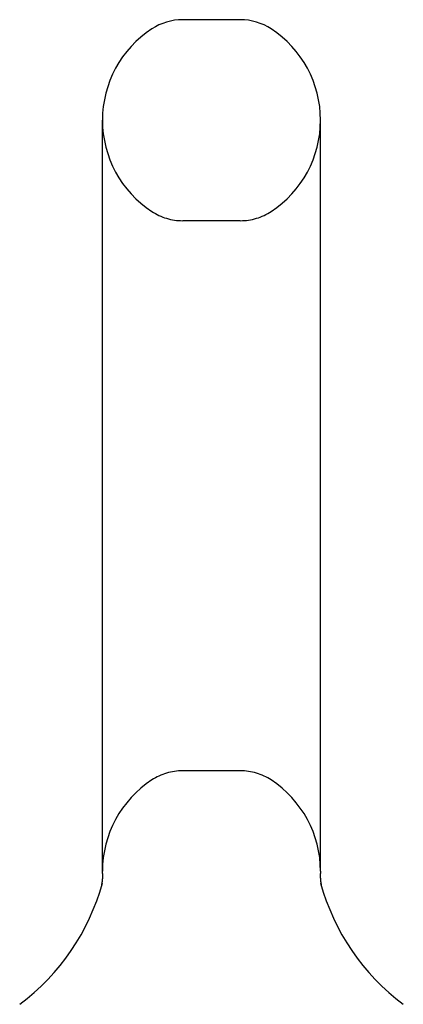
# Model space of a CAD drawing. Header units: inches. Extents: x 0 to 221, y 0 to 143.
# Tile 31 of 33: x 123.208 to 124.058, y 107.15 to 109.33. Entities that reach past the tile are written whole.
import ezdxf

# ---------------------------------------------------------------- set-up
doc = ezdxf.new("R2010")
doc.units = ezdxf.units.IN
doc.header["$LTSCALE"] = 12.149718
doc.header["$MEASUREMENT"] = 0
doc.linetypes.add('HIDDEN', pattern=[0.2, 0.1, -0.1])
doc.layers.get('0').update_dxf_attribs({"linetype": 'CONTINUOUS'})
doc.layers.add('DEFAULT_2', color=8, linetype='HIDDEN')

msp = doc.modelspace()

# ---------------------------------------------------------------- linework, layer by layer
at = {"color": 7, "linetype": 'Continuous'}
for p, q in [((123.6968, 109.33), (123.5693, 109.33)), ((123.3915, 107.4445), (123.3915, 109.1075)), ((123.8745, 107.4445), (123.8745, 109.1075)), ((123.3915, 107.4315), (123.3914, 107.4308)), ((123.3916, 107.4397), (123.3915, 107.4445)), ((123.3916, 107.4336), (123.3915, 107.4324)), ((123.3915, 107.4329), (123.3915, 107.4319)), ((123.3915, 107.4322), (123.3915, 107.4314)), ((123.3916, 107.4397), (123.3916, 107.4387)), ((123.3916, 107.4391), (123.3916, 107.4379)), ((123.3916, 107.4385), (123.3916, 107.4379)), ((123.3916, 107.4379), (123.3916, 107.4372)), ((123.3916, 107.4373), (123.3916, 107.4364)), ((123.3916, 107.4368), (123.3916, 107.4357)), ((123.3916, 107.4362), (123.3916, 107.4357)), ((123.3916, 107.4357), (123.3916, 107.4346)), ((123.3916, 107.435), (123.3916, 107.434)), ((123.3916, 107.4343), (123.3916, 107.4335)), ((123.8745, 107.4445), (123.8745, 107.4397)), ((123.8745, 107.4389), (123.8745, 107.4397)), ((123.8745, 107.4396), (123.8745, 107.4397)), ((123.8745, 107.4343), (123.8745, 107.4349)), ((123.8745, 107.433), (123.8745, 107.4337)), ((123.8746, 107.4324), (123.8745, 107.433)), ((123.8746, 107.4318), (123.8746, 107.4324)), ((123.8746, 107.4312), (123.8746, 107.4318)), ((123.8746, 107.4306), (123.8746, 107.4312)), ((123.3894, 107.4139), (123.3893, 107.4134)), ((123.3895, 107.4145), (123.3894, 107.4137)), ((123.3897, 107.4154), (123.3895, 107.4144)), ((123.3898, 107.416), (123.3897, 107.4152)), ((123.3899, 107.4168), (123.3898, 107.4159)), ((123.39, 107.4175), (123.3899, 107.4164)), ((123.3901, 107.4181), (123.39, 107.4172)), ((123.3902, 107.4186), (123.3901, 107.4176)), ((123.3903, 107.4192), (123.3902, 107.4184)), ((123.3905, 107.4203), (123.3903, 107.4193)), ((123.3904, 107.4197), (123.3903, 107.4189)), ((123.3905, 107.4209), (123.3904, 107.4201)), ((123.3906, 107.4214), (123.3905, 107.4206)), ((123.3907, 107.422), (123.3906, 107.421)), ((123.3908, 107.4232), (123.3907, 107.4223)), ((123.3908, 107.4226), (123.3907, 107.4219)), ((123.3909, 107.4238), (123.3908, 107.4228)), ((123.391, 107.425), (123.3909, 107.4241)), ((123.391, 107.4244), (123.3909, 107.4237)), ((123.3911, 107.4256), (123.391, 107.4246)), ((123.3912, 107.4275), (123.3911, 107.4265)), ((123.3912, 107.4269), (123.3911, 107.426)), ((123.3911, 107.4263), (123.3911, 107.4255)), ((123.3913, 107.4282), (123.3912, 107.4274)), ((123.3914, 107.4295), (123.3913, 107.4284)), ((123.3913, 107.4288), (123.3913, 107.4279)), ((123.3915, 107.4309), (123.3914, 107.4299)), ((123.3914, 107.4301), (123.3914, 107.4294)), ((123.8747, 107.43), (123.8746, 107.4306)), ((123.8747, 107.4294), (123.8747, 107.43)), ((123.8748, 107.4288), (123.8747, 107.4294)), ((123.8748, 107.4282), (123.8748, 107.4288)), ((123.8748, 107.4277), (123.8748, 107.4283)), ((123.8749, 107.4271), (123.8748, 107.4277)), ((123.8749, 107.4265), (123.8749, 107.4271)), ((123.875, 107.426), (123.8749, 107.4266)), ((123.875, 107.4254), (123.875, 107.426)), ((123.8751, 107.4244), (123.875, 107.4255)), ((123.8752, 107.4238), (123.8751, 107.4249)), ((123.8753, 107.4228), (123.8752, 107.4238)), ((123.8754, 107.4222), (123.8753, 107.4233)), ((123.8755, 107.4212), (123.8754, 107.4223)), ((123.8756, 107.4207), (123.8754, 107.4217)), ((123.8757, 107.4197), (123.8756, 107.4207)), ((123.8758, 107.4192), (123.8756, 107.4202)), ((123.8759, 107.4182), (123.8758, 107.4192)), ((123.876, 107.4177), (123.8759, 107.4187)), ((123.8761, 107.4172), (123.876, 107.4178)), ((123.8762, 107.4163), (123.8761, 107.4173)), ((123.8763, 107.4158), (123.8762, 107.4167)), ((123.8765, 107.4149), (123.8763, 107.4159)), ((123.8767, 107.414), (123.8765, 107.415)), ((123.8768, 107.4134), (123.8766, 107.4141)), ((123.386, 107.4003), (123.3858, 107.3996)), ((123.8803, 107.3995), (123.88, 107.4005))]:
    msp.add_line(p, q, dxfattribs=at)
for points in [[(123.8745, 107.4336), (123.8745, 107.4343), (123.8745, 107.4349), (123.8745, 107.4355), (123.8745, 107.4362), (123.8745, 107.4369), (123.8745, 107.4375), (123.8745, 107.4382), (123.8745, 107.4389)], [(123.8745, 107.4356), (123.8745, 107.4362), (123.8745, 107.4369), (123.8745, 107.4375), (123.8745, 107.4382), (123.8745, 107.4389)]]:
    msp.add_lwpolyline(points, dxfattribs=at)
for centre, radius, start, end in [((123.5693, 109.205), 0.125, 90, 123.1848), ((123.6968, 109.205), 0.125, 56.8152, 90), ((123.633, 109.1075), 0.2415, 123.1848, 180), ((123.633, 109.1075), 0.2415, 0, 56.8152), ((122.9092, 107.5506), 0.5, 306.7414, 344.6791), ((124.3569, 107.5506), 0.5, 195.3209, 233.2586)]:
    msp.add_arc(centre, radius, start, end, dxfattribs=at)
at = {"layer": 'DEFAULT_2', "color": 8, "linetype": 'HIDDEN'}
for p, q in [((123.6968, 108.885), (123.5693, 108.885)), ((123.6968, 107.667), (123.5693, 107.667)), ((123.3858, 107.3996), (123.3858, 107.3995)), ((123.3858, 107.3996), (123.3858, 107.3995)), ((123.3858, 107.3995), (123.3858, 107.3995)), ((123.3858, 107.3995), (123.3858, 107.3995)), ((123.3861, 107.4006), (123.386, 107.4003)), ((123.8803, 107.3995), (123.8803, 107.3995))]:
    msp.add_line(p, q, dxfattribs=at)
for centre, radius, start, end in [((123.633, 109.1075), 0.2415, 180, 236.8152), ((123.633, 109.1075), 0.2415, 303.1848, 360), ((123.5693, 109.01), 0.125, 236.8152, 270), ((123.6968, 109.01), 0.125, 270, 303.1848), ((123.5693, 107.542), 0.125, 90, 123.1848), ((123.6968, 107.542), 0.125, 56.8152, 90), ((123.633, 107.4445), 0.2415, 123.1848, 180), ((123.633, 107.4445), 0.2415, 0, 56.8152)]:
    msp.add_arc(centre, radius, start, end, dxfattribs=at)

doc.saveas('drawing.dxf')
